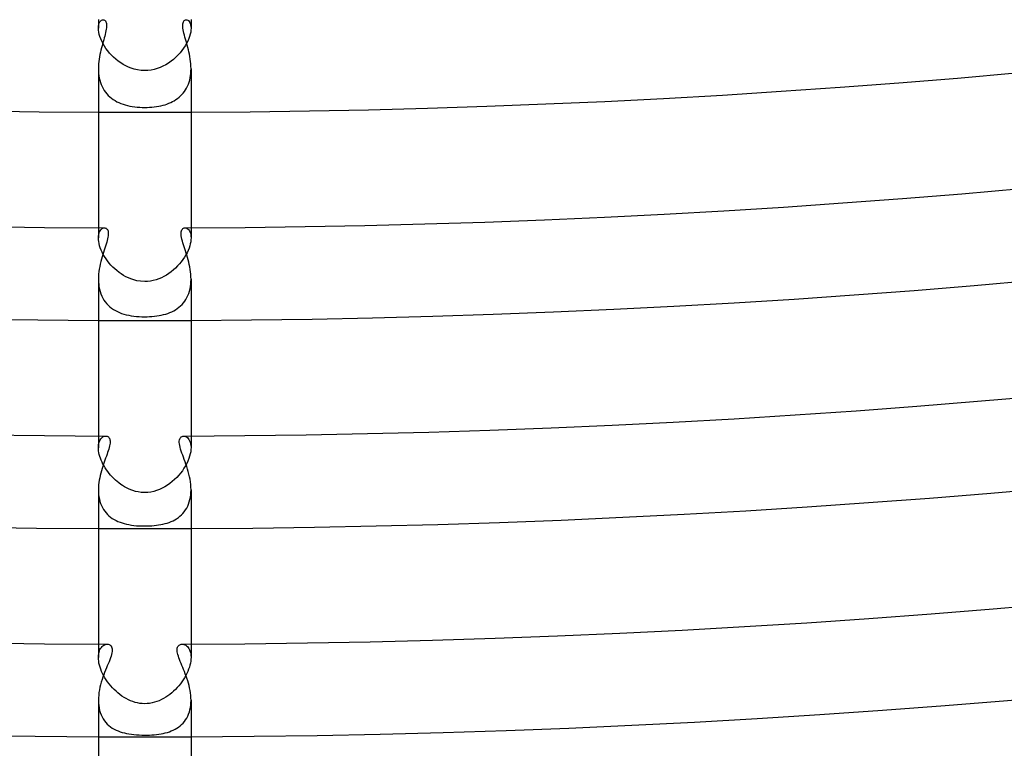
# Model space of a CAD drawing. Header units: millimetres. Extents: x -535 to 535, y -535 to 535.
# Tile 17 of 106: x -5 to 37, y -444 to -413. Entities that reach past the tile are written whole.
import ezdxf

# ---------------------------------------------------------------- set-up
doc = ezdxf.new("R2010")
doc.units = ezdxf.units.MM
doc.layers.add('HIDDEN', color=7, linetype='Continuous')
doc.layers.add('THICK', color=7, linetype='Continuous')

msp = doc.modelspace()

# ---------------------------------------------------------------- linework, layer by layer
at = {"layer": 'HIDDEN'}
for p, q in [((-2, -412.995), (-2, -413.369)), ((-1.933, -413.091), (-1.902, -413.05)), ((-1.902, -413.05), (-1.866, -413.02)), ((-1.866, -413.02), (-1.829, -413.002)), ((-1.829, -413.002), (-1.791, -412.996)), ((1.791, -412.996), (1.824, -413.001)), ((1.824, -413.001), (1.857, -413.014)), ((1.857, -413.014), (1.889, -413.037)), ((1.889, -413.037), (1.918, -413.069)), ((2, -412.995), (2, -413.369)), ((-2, -413.369), (-1.995, -413.283)), ((-1.996, -413.451), (-2, -413.369)), ((-1.985, -413.538), (-1.996, -413.451)), ((-1.995, -413.283), (-1.982, -413.208)), ((-1.982, -413.208), (-1.961, -413.144)), ((-1.961, -413.144), (-1.933, -413.091)), ((1.918, -413.069), (1.945, -413.111)), ((1.945, -413.111), (1.967, -413.161)), ((1.967, -413.161), (1.985, -413.221)), ((1.985, -413.221), (1.996, -413.29)), ((1.997, -413.447), (1.986, -413.531)), ((1.996, -413.29), (2, -413.369)), ((2, -413.369), (1.997, -413.447)), ((-1.965, -413.631), (-1.985, -413.538)), ((-1.936, -413.729), (-1.965, -413.631)), ((-1.9, -413.829), (-1.936, -413.729)), ((-1.855, -413.932), (-1.9, -413.829)), ((1.905, -413.816), (1.861, -413.918)), ((1.94, -413.717), (1.905, -413.816)), ((1.967, -413.622), (1.94, -413.717)), ((1.986, -413.531), (1.967, -413.622)), ((-1.802, -414.035), (-1.855, -413.932)), ((-1.742, -414.138), (-1.802, -414.035)), ((-1.674, -414.24), (-1.742, -414.138)), ((-1.6, -414.341), (-1.674, -414.24)), ((1.607, -414.331), (1.525, -414.432)), ((1.682, -414.229), (1.607, -414.331)), ((1.749, -414.126), (1.682, -414.229)), ((1.809, -414.021), (1.749, -414.126)), ((1.861, -413.918), (1.809, -414.021)), ((-1.519, -414.438), (-1.6, -414.341)), ((-1.433, -414.532), (-1.519, -414.438)), ((-1.342, -414.622), (-1.433, -414.532)), ((-1.245, -414.708), (-1.342, -414.622)), ((-1.144, -414.788), (-1.245, -414.708)), ((1.241, -414.711), (1.136, -414.794)), ((1.342, -414.622), (1.241, -414.711)), ((1.436, -414.529), (1.342, -414.622)), ((1.525, -414.432), (1.436, -414.529)), ((-2, -415.113), (-1.998, -415.215)), ((-1.038, -414.863), (-1.144, -414.788)), ((-0.929, -414.932), (-1.038, -414.863)), ((-0.816, -414.994), (-0.929, -414.932)), ((-0.7, -415.049), (-0.816, -414.994)), ((-0.579, -415.096), (-0.7, -415.049)), ((-0.449, -415.137), (-0.579, -415.096)), ((-0.309, -415.169), (-0.449, -415.137)), ((-0.159, -415.19), (-0.309, -415.169)), ((0.272, -415.176), (0.137, -415.192)), ((0.406, -415.148), (0.272, -415.176)), ((0.537, -415.11), (0.406, -415.148)), ((0.665, -415.063), (0.537, -415.11)), ((0.79, -415.007), (0.665, -415.063)), ((0.91, -414.943), (0.79, -415.007)), ((1.025, -414.872), (0.91, -414.943)), ((1.136, -414.794), (1.025, -414.872)), ((1.998, -415.216), (2, -415.115)), ((-1.998, -415.215), (-1.991, -415.318)), ((-1.991, -415.318), (-1.979, -415.419)), ((-1.979, -415.419), (-1.962, -415.519)), ((-1.962, -415.519), (-1.94, -415.616)), ((0, -415.198), (-0.159, -415.19)), ((0.137, -415.192), (0, -415.198)), ((1.917, -415.697), (1.943, -415.606)), ((1.943, -415.606), (1.964, -415.511)), ((1.964, -415.511), (1.98, -415.415)), ((1.98, -415.415), (1.991, -415.316)), ((1.991, -415.316), (1.998, -415.216)), ((-1.94, -415.616), (-1.913, -415.711)), ((-1.913, -415.711), (-1.88, -415.803)), ((-1.88, -415.803), (-1.841, -415.892)), ((-1.841, -415.892), (-1.797, -415.977)), ((-1.797, -415.977), (-1.749, -416.057)), ((1.719, -416.101), (1.767, -416.028)), ((1.767, -416.028), (1.811, -415.951)), ((1.811, -415.951), (1.851, -415.87)), ((1.851, -415.87), (1.887, -415.785)), ((1.887, -415.785), (1.917, -415.697)), ((-1.749, -416.057), (-1.696, -416.133)), ((-1.696, -416.133), (-1.637, -416.204)), ((-1.637, -416.204), (-1.574, -416.272)), ((-1.574, -416.272), (-1.507, -416.335)), ((-1.507, -416.335), (-1.436, -416.393)), ((-1.436, -416.393), (-1.361, -416.447)), ((-1.361, -416.447), (-1.282, -416.497)), ((1.278, -416.499), (1.351, -416.454)), ((1.351, -416.454), (1.421, -416.405)), ((1.421, -416.405), (1.487, -416.352)), ((1.487, -416.352), (1.551, -416.295)), ((1.551, -416.295), (1.61, -416.234)), ((1.61, -416.234), (1.667, -416.17)), ((1.667, -416.17), (1.719, -416.101)), ((-1.282, -416.497), (-1.199, -416.542)), ((-1.199, -416.542), (-1.114, -416.583)), ((-1.114, -416.583), (-1.025, -416.62)), ((-1.025, -416.62), (-0.933, -416.654)), ((-0.933, -416.654), (-0.838, -416.683)), ((-0.838, -416.683), (-0.74, -416.708)), ((-0.74, -416.708), (-0.639, -416.73)), ((-0.639, -416.73), (-0.536, -416.749)), ((-0.536, -416.749), (-0.431, -416.764)), ((-0.431, -416.764), (-0.325, -416.775)), ((-0.325, -416.775), (-0.217, -416.783)), ((-0.217, -416.783), (-0.109, -416.788)), ((-0.109, -416.788), (0, -416.79)), ((0, -416.79), (0.104, -416.788)), ((0.104, -416.788), (0.208, -416.784)), ((0.208, -416.784), (0.312, -416.776)), ((0.312, -416.776), (0.413, -416.766)), ((0.413, -416.766), (0.512, -416.753)), ((0.512, -416.753), (0.608, -416.736)), ((0.608, -416.736), (0.701, -416.717)), ((0.701, -416.717), (0.791, -416.695)), ((0.791, -416.695), (0.878, -416.671)), ((0.878, -416.671), (0.963, -416.643)), ((0.963, -416.643), (1.045, -416.612)), ((1.045, -416.612), (1.125, -416.578)), ((1.125, -416.578), (1.203, -416.54)), ((1.203, -416.54), (1.278, -416.499)), ((-2, -421.995), (-2, -422.433)), ((2, -421.995), (2, -422.433)), ((-2, -422.433), (-1.997, -422.358)), ((-1.997, -422.358), (-1.988, -422.29)), ((-1.988, -422.29), (-1.973, -422.229)), ((-1.973, -422.229), (-1.953, -422.175)), ((-1.953, -422.175), (-1.93, -422.127)), ((-1.93, -422.127), (-1.902, -422.087)), ((-1.902, -422.087), (-1.873, -422.055)), ((-1.873, -422.055), (-1.841, -422.029)), ((-1.841, -422.029), (-1.807, -422.011)), ((-1.807, -422.011), (-1.774, -422)), ((-1.774, -422), (-1.74, -421.996)), ((1.74, -421.996), (1.773, -422)), ((1.773, -422), (1.807, -422.011)), ((1.807, -422.011), (1.84, -422.029)), ((1.84, -422.029), (1.872, -422.054)), ((1.872, -422.054), (1.902, -422.086)), ((1.902, -422.086), (1.929, -422.126)), ((1.929, -422.126), (1.953, -422.173)), ((1.953, -422.173), (1.972, -422.228)), ((1.972, -422.228), (1.987, -422.289)), ((1.987, -422.289), (1.997, -422.358)), ((1.997, -422.358), (2, -422.433)), ((-1.997, -422.51), (-2, -422.433)), ((-1.987, -422.592), (-1.997, -422.51)), ((-1.971, -422.678), (-1.987, -422.592)), ((-1.948, -422.768), (-1.971, -422.678)), ((-1.918, -422.86), (-1.948, -422.768)), ((1.945, -422.777), (1.914, -422.873)), ((1.97, -422.684), (1.945, -422.777)), ((1.987, -422.596), (1.97, -422.684)), ((1.997, -422.512), (1.987, -422.596)), ((2, -422.433), (1.997, -422.512)), ((-1.882, -422.954), (-1.918, -422.86)), ((-1.839, -423.049), (-1.882, -422.954)), ((-1.789, -423.145), (-1.839, -423.049)), ((-1.734, -423.24), (-1.789, -423.145)), ((-1.672, -423.334), (-1.734, -423.24)), ((1.716, -423.268), (1.651, -423.365)), ((1.776, -423.169), (1.716, -423.268)), ((1.829, -423.069), (1.776, -423.169)), ((1.875, -422.97), (1.829, -423.069)), ((1.914, -422.873), (1.875, -422.97)), ((-1.605, -423.427), (-1.672, -423.334)), ((-1.534, -423.517), (-1.605, -423.427)), ((-1.457, -423.605), (-1.534, -423.517)), ((-1.376, -423.689), (-1.457, -423.605)), ((-1.291, -423.77), (-1.376, -423.689)), ((1.42, -423.645), (1.333, -423.732)), ((1.502, -423.554), (1.42, -423.645)), ((1.579, -423.461), (1.502, -423.554)), ((1.651, -423.365), (1.579, -423.461)), ((-1.202, -423.847), (-1.291, -423.77)), ((-1.109, -423.92), (-1.202, -423.847)), ((-1.013, -423.988), (-1.109, -423.92)), ((-0.913, -424.051), (-1.013, -423.988)), ((-0.811, -424.109), (-0.913, -424.051)), ((-0.705, -424.16), (-0.811, -424.109)), ((0.833, -424.097), (0.722, -424.152)), ((0.94, -424.035), (0.833, -424.097)), ((1.044, -423.967), (0.94, -424.035)), ((1.145, -423.893), (1.044, -423.967)), ((1.241, -423.815), (1.145, -423.893)), ((1.333, -423.732), (1.241, -423.815)), ((-2, -424.219), (-1.997, -424.329)), ((-1.997, -424.329), (-1.989, -424.439)), ((-1.989, -424.439), (-1.975, -424.547)), ((-1.975, -424.547), (-1.954, -424.652)), ((-0.596, -424.205), (-0.705, -424.16)), ((-0.475, -424.246), (-0.596, -424.205)), ((-0.334, -424.282), (-0.475, -424.246)), ((-0.175, -424.307), (-0.334, -424.282)), ((0, -424.317), (-0.175, -424.307)), ((0.124, -424.312), (0, -424.317)), ((0.248, -424.298), (0.124, -424.312)), ((0.369, -424.274), (0.248, -424.298)), ((0.49, -424.242), (0.369, -424.274)), ((0.607, -424.201), (0.49, -424.242)), ((0.722, -424.152), (0.607, -424.201)), ((1.957, -424.637), (1.976, -424.536)), ((1.976, -424.536), (1.99, -424.432)), ((1.99, -424.432), (1.997, -424.326)), ((1.997, -424.326), (2, -424.22)), ((-1.954, -424.652), (-1.928, -424.754)), ((-1.928, -424.754), (-1.895, -424.852)), ((-1.895, -424.852), (-1.856, -424.946)), ((-1.856, -424.946), (-1.811, -425.036)), ((1.826, -425.008), (1.867, -424.921)), ((1.867, -424.921), (1.903, -424.83)), ((1.903, -424.83), (1.933, -424.735)), ((1.933, -424.735), (1.957, -424.637)), ((-1.811, -425.036), (-1.76, -425.121)), ((-1.76, -425.121), (-1.704, -425.2)), ((-1.704, -425.2), (-1.643, -425.275)), ((-1.643, -425.275), (-1.577, -425.344)), ((-1.577, -425.344), (-1.506, -425.408)), ((1.48, -425.43), (1.548, -425.371)), ((1.548, -425.371), (1.613, -425.308)), ((1.613, -425.308), (1.673, -425.24)), ((1.673, -425.24), (1.729, -425.167)), ((1.729, -425.167), (1.78, -425.09)), ((1.78, -425.09), (1.826, -425.008)), ((-1.506, -425.408), (-1.431, -425.468)), ((-1.431, -425.468), (-1.351, -425.522)), ((-1.351, -425.522), (-1.268, -425.571)), ((-1.268, -425.571), (-1.181, -425.616)), ((-1.181, -425.616), (-1.09, -425.656)), ((-1.09, -425.656), (-0.996, -425.692)), ((-0.996, -425.692), (-0.898, -425.723)), ((-0.898, -425.723), (-0.797, -425.751)), ((-0.797, -425.751), (-0.691, -425.775)), ((-0.691, -425.775), (-0.582, -425.795)), ((-0.582, -425.795), (-0.47, -425.811)), ((-0.47, -425.811), (-0.355, -425.824)), ((-0.355, -425.824), (-0.237, -425.833)), ((0.313, -425.828), (0.417, -425.818)), ((0.417, -425.818), (0.519, -425.805)), ((0.519, -425.805), (0.619, -425.789)), ((0.619, -425.789), (0.717, -425.769)), ((0.717, -425.769), (0.813, -425.747)), ((0.813, -425.747), (0.906, -425.721)), ((0.906, -425.721), (0.997, -425.692)), ((0.997, -425.692), (1.085, -425.658)), ((1.085, -425.658), (1.17, -425.621)), ((1.17, -425.621), (1.252, -425.58)), ((1.252, -425.58), (1.332, -425.534)), ((1.332, -425.534), (1.407, -425.484)), ((1.407, -425.484), (1.48, -425.43)), ((-0.237, -425.833), (-0.118, -425.838)), ((-0.118, -425.838), (0, -425.84)), ((0, -425.84), (0.104, -425.839)), ((0.104, -425.839), (0.209, -425.835)), ((0.209, -425.835), (0.313, -425.828)), ((-2, -430.996), (-2, -431.5)), ((-1.991, -431.369), (-1.979, -431.31)), ((-1.979, -431.31), (-1.964, -431.255)), ((-1.964, -431.255), (-1.945, -431.206)), ((-1.945, -431.206), (-1.923, -431.162)), ((-1.923, -431.162), (-1.898, -431.124)), ((-1.898, -431.124), (-1.87, -431.09)), ((-1.87, -431.09), (-1.841, -431.061)), ((-1.841, -431.061), (-1.81, -431.038)), ((-1.81, -431.038), (-1.779, -431.02)), ((-1.779, -431.02), (-1.746, -431.007)), ((-1.746, -431.007), (-1.714, -430.999)), ((-1.714, -430.999), (-1.682, -430.997)), ((1.682, -430.997), (1.722, -431.001)), ((1.722, -431.001), (1.763, -431.013)), ((1.763, -431.013), (1.803, -431.033)), ((1.803, -431.033), (1.842, -431.062)), ((1.842, -431.062), (1.879, -431.099)), ((1.879, -431.099), (1.912, -431.145)), ((1.912, -431.145), (1.941, -431.199)), ((1.941, -431.199), (1.966, -431.261)), ((1.966, -431.261), (1.984, -431.333)), ((1.984, -431.333), (1.996, -431.412)), ((2, -430.995), (2, -431.5)), ((-2, -431.499), (-1.998, -431.432)), ((-1.998, -431.569), (-2, -431.499)), ((-1.998, -431.432), (-1.991, -431.369)), ((-1.99, -431.643), (-1.998, -431.569)), ((-1.978, -431.719), (-1.99, -431.643)), ((-1.961, -431.797), (-1.978, -431.719)), ((1.967, -431.771), (1.941, -431.87)), ((1.986, -431.675), (1.967, -431.771)), ((1.997, -431.584), (1.986, -431.675)), ((1.996, -431.412), (2, -431.499)), ((2, -431.499), (1.997, -431.584)), ((-1.939, -431.878), (-1.961, -431.797)), ((-1.912, -431.96), (-1.939, -431.878)), ((-1.88, -432.042), (-1.912, -431.96)), ((-1.843, -432.125), (-1.88, -432.042)), ((-1.803, -432.208), (-1.843, -432.125)), ((1.816, -432.181), (1.76, -432.286)), ((1.866, -432.076), (1.816, -432.181)), ((1.907, -431.972), (1.866, -432.076)), ((1.941, -431.87), (1.907, -431.972)), ((-1.757, -432.291), (-1.803, -432.208)), ((-1.708, -432.373), (-1.757, -432.291)), ((-1.655, -432.454), (-1.708, -432.373)), ((-1.598, -432.533), (-1.655, -432.454)), ((-1.537, -432.611), (-1.598, -432.533)), ((-1.474, -432.686), (-1.537, -432.611)), ((1.55, -432.595), (1.468, -432.693)), ((1.626, -432.494), (1.55, -432.595)), ((1.696, -432.391), (1.626, -432.494)), ((1.76, -432.286), (1.696, -432.391)), ((-1.407, -432.76), (-1.474, -432.686)), ((-1.338, -432.831), (-1.407, -432.76)), ((-1.266, -432.899), (-1.338, -432.831)), ((-1.191, -432.964), (-1.266, -432.899)), ((-1.114, -433.026), (-1.191, -432.964)), ((-1.035, -433.085), (-1.114, -433.026)), ((1.089, -433.046), (0.982, -433.121)), ((1.191, -432.964), (1.089, -433.046)), ((1.288, -432.878), (1.191, -432.964)), ((1.381, -432.787), (1.288, -432.878)), ((1.468, -432.693), (1.381, -432.787)), ((-2, -433.321), (-1.998, -433.425)), ((-1.998, -433.425), (-1.99, -433.528)), ((-0.953, -433.14), (-1.035, -433.085)), ((-0.869, -433.192), (-0.953, -433.14)), ((-0.783, -433.239), (-0.869, -433.192)), ((-0.695, -433.282), (-0.783, -433.239)), ((-0.605, -433.321), (-0.695, -433.282)), ((-0.511, -433.355), (-0.605, -433.321)), ((-0.402, -433.388), (-0.511, -433.355)), ((-0.28, -433.415), (-0.402, -433.388)), ((-0.146, -433.434), (-0.28, -433.415)), ((0, -433.441), (-0.146, -433.434)), ((0.131, -433.435), (0, -433.441)), ((0.261, -433.418), (0.131, -433.435)), ((0.39, -433.391), (0.261, -433.418)), ((0.516, -433.354), (0.39, -433.391)), ((0.638, -433.307), (0.516, -433.354)), ((0.757, -433.252), (0.638, -433.307)), ((0.872, -433.19), (0.757, -433.252)), ((0.982, -433.121), (0.872, -433.19)), ((1.989, -433.54), (1.997, -433.432)), ((1.997, -433.432), (2, -433.323)), ((-1.99, -433.528), (-1.977, -433.629)), ((-1.977, -433.629), (-1.958, -433.729)), ((-1.958, -433.729), (-1.933, -433.825)), ((-1.933, -433.825), (-1.903, -433.917)), ((1.894, -433.94), (1.927, -433.846)), ((1.927, -433.846), (1.953, -433.747)), ((1.953, -433.747), (1.974, -433.646)), ((1.974, -433.646), (1.989, -433.54)), ((-1.903, -433.917), (-1.867, -434.006)), ((-1.867, -434.006), (-1.825, -434.091)), ((-1.825, -434.091), (-1.778, -434.172)), ((-1.778, -434.172), (-1.726, -434.248)), ((-1.726, -434.248), (-1.67, -434.319)), ((-1.67, -434.319), (-1.609, -434.385)), ((1.652, -434.339), (1.711, -434.269)), ((1.711, -434.269), (1.764, -434.194)), ((1.764, -434.194), (1.813, -434.114)), ((1.813, -434.114), (1.856, -434.029)), ((1.856, -434.029), (1.894, -433.94)), ((-1.609, -434.385), (-1.543, -434.447)), ((-1.543, -434.447), (-1.473, -434.505)), ((-1.473, -434.505), (-1.399, -434.557)), ((-1.399, -434.557), (-1.321, -434.605)), ((-1.321, -434.605), (-1.24, -434.649)), ((-1.24, -434.649), (-1.155, -434.689)), ((-1.155, -434.689), (-1.066, -434.724)), ((-1.066, -434.724), (-0.975, -434.756)), ((-0.975, -434.756), (-0.881, -434.783)), ((0.881, -434.783), (0.97, -434.757)), ((0.97, -434.757), (1.057, -434.728)), ((1.057, -434.728), (1.141, -434.695)), ((1.141, -434.695), (1.223, -434.657)), ((1.223, -434.657), (1.303, -434.616)), ((1.303, -434.616), (1.379, -434.57)), ((1.379, -434.57), (1.453, -434.519)), ((1.453, -434.519), (1.523, -434.464)), ((1.523, -434.464), (1.59, -434.404)), ((1.59, -434.404), (1.652, -434.339)), ((-0.881, -434.783), (-0.782, -434.808)), ((-0.782, -434.808), (-0.68, -434.828)), ((-0.68, -434.828), (-0.573, -434.846)), ((-0.573, -434.846), (-0.464, -434.86)), ((-0.464, -434.86), (-0.35, -434.872)), ((-0.35, -434.872), (-0.234, -434.879)), ((-0.234, -434.879), (-0.117, -434.884)), ((-0.117, -434.884), (0, -434.886)), ((0, -434.886), (0.101, -434.885)), ((0.101, -434.885), (0.202, -434.881)), ((0.202, -434.881), (0.303, -434.875)), ((0.303, -434.875), (0.404, -434.867)), ((0.404, -434.867), (0.504, -434.856)), ((0.504, -434.856), (0.601, -434.842)), ((0.601, -434.842), (0.697, -434.825)), ((0.697, -434.825), (0.79, -434.806)), ((0.79, -434.806), (0.881, -434.783)), ((-2, -439.995), (-2, -440.569)), ((-1.974, -440.349), (-1.955, -440.287)), ((-1.955, -440.287), (-1.932, -440.232)), ((-1.932, -440.232), (-1.905, -440.182)), ((-1.905, -440.182), (-1.874, -440.138)), ((-1.874, -440.138), (-1.841, -440.1)), ((-1.841, -440.1), (-1.805, -440.068)), ((-1.805, -440.068), (-1.768, -440.042)), ((-1.768, -440.042), (-1.73, -440.022)), ((-1.73, -440.022), (-1.692, -440.008)), ((-1.692, -440.008), (-1.653, -440)), ((-1.653, -440), (-1.616, -439.997)), ((1.616, -439.997), (1.654, -440)), ((1.654, -440), (1.693, -440.008)), ((1.693, -440.008), (1.732, -440.023)), ((1.732, -440.023), (1.77, -440.043)), ((1.77, -440.043), (1.808, -440.07)), ((1.808, -440.07), (1.843, -440.102)), ((1.843, -440.102), (1.876, -440.14)), ((1.876, -440.14), (1.906, -440.184)), ((1.906, -440.184), (1.933, -440.234)), ((1.933, -440.234), (1.956, -440.29)), ((2, -439.995), (2, -440.569)), ((-2, -440.569), (-1.997, -440.49)), ((-1.997, -440.647), (-2, -440.569)), ((-1.997, -440.49), (-1.988, -440.417)), ((-1.989, -440.728), (-1.997, -440.647)), ((-1.988, -440.417), (-1.974, -440.349)), ((1.956, -440.29), (1.975, -440.351)), ((1.975, -440.351), (1.988, -440.419)), ((1.988, -440.419), (1.997, -440.491)), ((1.997, -440.647), (1.989, -440.728)), ((1.997, -440.491), (2, -440.569)), ((2, -440.569), (1.997, -440.647)), ((-1.975, -440.813), (-1.989, -440.728)), ((-1.955, -440.901), (-1.975, -440.813)), ((-1.929, -440.99), (-1.955, -440.901)), ((-1.898, -441.082), (-1.929, -440.99)), ((-1.861, -441.173), (-1.898, -441.082)), ((1.899, -441.08), (1.862, -441.172)), ((1.93, -440.99), (1.899, -441.08)), ((1.955, -440.901), (1.93, -440.99)), ((1.975, -440.813), (1.955, -440.901)), ((1.989, -440.728), (1.975, -440.813)), ((-1.819, -441.265), (-1.861, -441.173)), ((-1.772, -441.357), (-1.819, -441.265)), ((-1.72, -441.447), (-1.772, -441.357)), ((-1.663, -441.538), (-1.72, -441.447)), ((-1.602, -441.626), (-1.663, -441.538)), ((1.666, -441.534), (1.606, -441.621)), ((1.722, -441.445), (1.666, -441.534)), ((1.773, -441.354), (1.722, -441.445)), ((1.82, -441.263), (1.773, -441.354)), ((1.862, -441.172), (1.82, -441.263)), ((-1.537, -441.713), (-1.602, -441.626)), ((-1.468, -441.797), (-1.537, -441.713)), ((-1.395, -441.878), (-1.468, -441.797)), ((-1.319, -441.957), (-1.395, -441.878)), ((-1.24, -442.032), (-1.319, -441.957)), ((1.326, -441.95), (1.248, -442.025)), ((1.401, -441.871), (1.326, -441.95)), ((1.473, -441.79), (1.401, -441.871)), ((1.541, -441.707), (1.473, -441.79)), ((1.606, -441.621), (1.541, -441.707)), ((-1.157, -442.104), (-1.24, -442.032)), ((-1.072, -442.172), (-1.157, -442.104)), ((-0.984, -442.236), (-1.072, -442.172)), ((-0.894, -442.295), (-0.984, -442.236)), ((-0.802, -442.349), (-0.894, -442.295)), ((-0.707, -442.399), (-0.802, -442.349)), ((-0.611, -442.442), (-0.707, -442.399)), ((0.719, -442.393), (0.622, -442.438)), ((0.814, -442.343), (0.719, -442.393)), ((0.906, -442.287), (0.814, -442.343)), ((0.996, -442.228), (0.906, -442.287)), ((1.082, -442.164), (0.996, -442.228)), ((1.167, -442.096), (1.082, -442.164)), ((1.248, -442.025), (1.167, -442.096)), ((-2, -442.422), (-1.997, -442.535)), ((-1.997, -442.535), (-1.987, -442.645)), ((-1.987, -442.645), (-1.971, -442.752)), ((-1.971, -442.752), (-1.948, -442.856)), ((-0.513, -442.48), (-0.611, -442.442)), ((-0.413, -442.511), (-0.513, -442.48)), ((-0.312, -442.536), (-0.413, -442.511)), ((-0.209, -442.555), (-0.312, -442.536)), ((-0.105, -442.566), (-0.209, -442.555)), ((0, -442.57), (-0.105, -442.566)), ((0.107, -442.566), (0, -442.57)), ((0.213, -442.554), (0.107, -442.566)), ((0.317, -442.535), (0.213, -442.554)), ((0.42, -442.509), (0.317, -442.535)), ((0.522, -442.477), (0.42, -442.509)), ((0.622, -442.438), (0.522, -442.477)), ((1.928, -442.927), (1.954, -442.832)), ((1.954, -442.832), (1.975, -442.733)), ((1.975, -442.733), (1.989, -442.631)), ((1.989, -442.631), (1.997, -442.527)), ((1.997, -442.527), (2, -442.422)), ((-1.948, -442.856), (-1.919, -442.956)), ((-1.919, -442.956), (-1.883, -443.051)), ((-1.883, -443.051), (-1.841, -443.141)), ((-1.841, -443.141), (-1.793, -443.226)), ((-1.793, -443.226), (-1.74, -443.306)), ((1.715, -443.338), (1.768, -443.265)), ((1.768, -443.265), (1.816, -443.188)), ((1.816, -443.188), (1.859, -443.105)), ((1.859, -443.105), (1.897, -443.018)), ((1.897, -443.018), (1.928, -442.927)), ((-1.74, -443.306), (-1.681, -443.379)), ((-1.681, -443.379), (-1.617, -443.448)), ((-1.617, -443.448), (-1.549, -443.511)), ((-1.549, -443.511), (-1.476, -443.568)), ((-1.476, -443.568), (-1.399, -443.621)), ((-1.399, -443.621), (-1.319, -443.668)), ((-1.319, -443.668), (-1.236, -443.711)), ((1.231, -443.713), (1.31, -443.673)), ((1.31, -443.673), (1.386, -443.629)), ((1.386, -443.629), (1.46, -443.58)), ((1.46, -443.58), (1.529, -443.527)), ((1.529, -443.527), (1.596, -443.469)), ((1.596, -443.469), (1.658, -443.406)), ((1.658, -443.406), (1.715, -443.338)), ((-1.236, -443.711), (-1.149, -443.748)), ((-1.149, -443.748), (-1.06, -443.781)), ((-1.06, -443.781), (-0.969, -443.81)), ((-0.969, -443.81), (-0.876, -443.835)), ((-0.876, -443.835), (-0.78, -443.857)), ((-0.78, -443.857), (-0.679, -443.875)), ((-0.679, -443.875), (-0.575, -443.891)), ((-0.575, -443.891), (-0.466, -443.904)), ((-0.466, -443.904), (-0.353, -443.913)), ((-0.353, -443.913), (-0.236, -443.92)), ((-0.236, -443.92), (-0.118, -443.925)), ((-0.118, -443.925), (0, -443.926)), ((0, -443.926), (0.104, -443.925)), ((0.104, -443.925), (0.207, -443.922)), ((0.207, -443.922), (0.31, -443.916)), ((0.31, -443.916), (0.412, -443.909)), ((0.412, -443.909), (0.513, -443.899)), ((0.513, -443.899), (0.611, -443.886)), ((0.611, -443.886), (0.707, -443.871)), ((0.707, -443.871), (0.8, -443.853)), ((0.8, -443.853), (0.891, -443.832)), ((0.891, -443.832), (0.979, -443.807)), ((0.979, -443.807), (1.065, -443.78)), ((1.065, -443.78), (1.149, -443.748)), ((1.149, -443.748), (1.231, -443.713))]:
    msp.add_line(p, q, dxfattribs=at)
for radius, start, end in [(417, 269.72517, 270.27481), (426, 269.73102, 270.26902), (435, 269.73657, 270.26341), (444, 269.7419, 270.25808)]:
    msp.add_arc((0, 0), radius, start, end, dxfattribs=at)
at = {"layer": 'THICK'}
for p, q in [((-1.791, -412.996), (-1.764, -413)), ((-1.764, -413), (-1.737, -413.01)), ((-1.737, -413.01), (-1.713, -413.028)), ((-1.713, -413.028), (-1.692, -413.052)), ((-1.692, -413.052), (-1.674, -413.084)), ((1.671, -413.09), (1.689, -413.056)), ((1.689, -413.056), (1.711, -413.03)), ((1.711, -413.03), (1.735, -413.011)), ((1.735, -413.011), (1.763, -413)), ((1.763, -413), (1.791, -412.996)), ((-1.674, -413.483), (-1.69, -413.556)), ((-1.674, -413.084), (-1.66, -413.122)), ((-1.66, -413.413), (-1.674, -413.483)), ((-1.66, -413.122), (-1.65, -413.168)), ((-1.651, -413.345), (-1.66, -413.413)), ((-1.645, -413.28), (-1.651, -413.345)), ((-1.65, -413.168), (-1.645, -413.22)), ((-1.645, -413.22), (-1.645, -413.28)), ((1.645, -413.232), (1.649, -413.178)), ((1.646, -413.293), (1.645, -413.232)), ((1.653, -413.361), (1.646, -413.293)), ((1.649, -413.178), (1.657, -413.13)), ((1.664, -413.432), (1.653, -413.361)), ((1.657, -413.13), (1.671, -413.09)), ((1.679, -413.508), (1.664, -413.432)), ((-1.772, -413.864), (-1.796, -413.948)), ((-1.75, -413.784), (-1.772, -413.864)), ((-1.728, -413.706), (-1.75, -413.784)), ((-1.708, -413.631), (-1.728, -413.706)), ((-1.69, -413.556), (-1.708, -413.631)), ((1.697, -413.586), (1.679, -413.508)), ((1.718, -413.667), (1.697, -413.586)), ((1.74, -413.75), (1.718, -413.667)), ((1.764, -413.834), (1.74, -413.75)), ((1.788, -413.921), (1.764, -413.834)), ((-1.892, -414.308), (-1.914, -414.403)), ((-1.869, -414.214), (-1.892, -414.308)), ((-1.845, -414.123), (-1.869, -414.214)), ((-1.82, -414.034), (-1.845, -414.123)), ((-1.796, -413.948), (-1.82, -414.034)), ((1.814, -414.01), (1.788, -413.921)), ((1.839, -414.103), (1.814, -414.01)), ((1.864, -414.197), (1.839, -414.103)), ((1.888, -414.294), (1.864, -414.197)), ((1.911, -414.392), (1.888, -414.294)), ((-1.968, -414.7), (-1.982, -414.802)), ((-1.952, -414.6), (-1.968, -414.7)), ((-1.934, -414.501), (-1.952, -414.6)), ((-1.914, -414.403), (-1.934, -414.501)), ((1.932, -414.492), (1.911, -414.392)), ((1.952, -414.594), (1.932, -414.492)), ((1.968, -414.697), (1.952, -414.594)), ((1.981, -414.801), (1.968, -414.697)), ((-1.998, -415.009), (-2, -415.113)), ((-2, -415.115), (-2, -421.995)), ((-1.991, -414.905), (-1.998, -415.009)), ((-1.982, -414.802), (-1.991, -414.905)), ((1.991, -414.905), (1.981, -414.801)), ((1.998, -415.01), (1.991, -414.905)), ((2, -415.115), (1.998, -415.01)), ((2, -415.115), (2, -421.995)), ((-1.74, -421.996), (-1.716, -421.998)), ((-1.716, -421.998), (-1.693, -422.004)), ((-1.693, -422.004), (-1.672, -422.014)), ((-1.672, -422.014), (-1.651, -422.028)), ((-1.651, -422.028), (-1.631, -422.048)), ((-1.631, -422.048), (-1.613, -422.072)), ((-1.613, -422.072), (-1.598, -422.102)), ((-1.59, -422.404), (-1.604, -422.472)), ((-1.598, -422.102), (-1.586, -422.137)), ((-1.58, -422.34), (-1.59, -422.404)), ((-1.586, -422.137), (-1.578, -422.18)), ((-1.575, -422.282), (-1.58, -422.34)), ((-1.578, -422.18), (-1.574, -422.228)), ((-1.574, -422.228), (-1.575, -422.282)), ((1.574, -422.22), (1.58, -422.167)), ((1.574, -422.279), (1.574, -422.22)), ((1.58, -422.345), (1.574, -422.279)), ((1.58, -422.167), (1.591, -422.121)), ((1.592, -422.416), (1.58, -422.345)), ((1.591, -422.121), (1.607, -422.082)), ((1.608, -422.491), (1.592, -422.416)), ((1.607, -422.082), (1.628, -422.051)), ((1.628, -422.051), (1.653, -422.027)), ((1.653, -422.027), (1.68, -422.01)), ((1.68, -422.01), (1.709, -422)), ((1.709, -422), (1.74, -421.996)), ((-1.693, -422.786), (-1.721, -422.872)), ((-1.667, -422.702), (-1.693, -422.786)), ((-1.643, -422.622), (-1.667, -422.702)), ((-1.622, -422.545), (-1.643, -422.622)), ((-1.604, -422.472), (-1.622, -422.545)), ((1.628, -422.569), (1.608, -422.491)), ((1.651, -422.65), (1.628, -422.569)), ((1.676, -422.733), (1.651, -422.65)), ((1.703, -422.817), (1.676, -422.733)), ((1.731, -422.904), (1.703, -422.817)), ((-1.839, -423.251), (-1.868, -423.352)), ((-1.81, -423.152), (-1.839, -423.251)), ((-1.78, -423.056), (-1.81, -423.152)), ((-1.75, -422.963), (-1.78, -423.056)), ((-1.721, -422.872), (-1.75, -422.963)), ((1.76, -422.993), (1.731, -422.904)), ((1.789, -423.086), (1.76, -422.993)), ((1.819, -423.181), (1.789, -423.086)), ((1.847, -423.278), (1.819, -423.181)), ((-1.942, -423.668), (-1.962, -423.776)), ((-1.92, -423.56), (-1.942, -423.668)), ((-1.895, -423.455), (-1.92, -423.56)), ((-1.868, -423.352), (-1.895, -423.455)), ((1.875, -423.377), (1.847, -423.278)), ((1.901, -423.478), (1.875, -423.377)), ((1.925, -423.581), (1.901, -423.478)), ((1.946, -423.686), (1.925, -423.581)), ((1.964, -423.791), (1.946, -423.686)), ((-1.997, -424.107), (-2, -424.219)), ((-1.99, -423.996), (-1.997, -424.107)), ((-1.978, -423.886), (-1.99, -423.996)), ((-1.962, -423.776), (-1.978, -423.886)), ((1.979, -423.897), (1.964, -423.791)), ((1.99, -424.005), (1.979, -423.897)), ((1.998, -424.112), (1.99, -424.005)), ((2, -424.22), (1.998, -424.112)), ((-2, -424.22), (-2, -430.996)), ((2, -424.22), (2, -430.995)), ((-1.682, -430.997), (-1.651, -430.999)), ((-1.651, -430.999), (-1.622, -431.007)), ((-1.622, -431.007), (-1.595, -431.02)), ((-1.595, -431.02), (-1.57, -431.037)), ((-1.57, -431.037), (-1.548, -431.06)), ((-1.548, -431.06), (-1.529, -431.087)), ((-1.529, -431.087), (-1.513, -431.12)), ((-1.513, -431.12), (-1.502, -431.158)), ((-1.496, -431.303), (-1.503, -431.36)), ((-1.502, -431.158), (-1.495, -431.201)), ((-1.493, -431.25), (-1.496, -431.303)), ((-1.495, -431.201), (-1.493, -431.25)), ((1.494, -431.219), (1.5, -431.167)), ((1.494, -431.276), (1.494, -431.219)), ((1.5, -431.34), (1.494, -431.276)), ((1.5, -431.167), (1.513, -431.122)), ((1.512, -431.409), (1.5, -431.34)), ((1.513, -431.122), (1.531, -431.084)), ((1.531, -431.084), (1.554, -431.053)), ((1.554, -431.053), (1.581, -431.028)), ((1.581, -431.028), (1.612, -431.011)), ((1.612, -431.011), (1.646, -431)), ((1.646, -431), (1.682, -430.997)), ((-1.601, -431.708), (-1.629, -431.786)), ((-1.575, -431.632), (-1.601, -431.708)), ((-1.552, -431.559), (-1.575, -431.632)), ((-1.532, -431.489), (-1.552, -431.559)), ((-1.515, -431.423), (-1.532, -431.489)), ((-1.503, -431.36), (-1.515, -431.423)), ((1.53, -431.483), (1.512, -431.409)), ((1.553, -431.562), (1.53, -431.483)), ((1.579, -431.645), (1.553, -431.562)), ((1.609, -431.731), (1.579, -431.645)), ((1.642, -431.821), (1.609, -431.731)), ((-1.751, -432.124), (-1.783, -432.214)), ((-1.72, -432.036), (-1.751, -432.124)), ((-1.689, -431.951), (-1.72, -432.036)), ((-1.658, -431.867), (-1.689, -431.951)), ((-1.629, -431.786), (-1.658, -431.867)), ((1.676, -431.915), (1.642, -431.821)), ((1.711, -432.011), (1.676, -431.915)), ((1.746, -432.11), (1.711, -432.011)), ((1.782, -432.212), (1.746, -432.11)), ((-1.899, -432.598), (-1.923, -432.698)), ((-1.872, -432.499), (-1.899, -432.598)), ((-1.844, -432.402), (-1.872, -432.499)), ((-1.814, -432.307), (-1.844, -432.402)), ((-1.783, -432.214), (-1.814, -432.307)), ((1.817, -432.316), (1.782, -432.212)), ((1.85, -432.423), (1.817, -432.316)), ((1.881, -432.532), (1.85, -432.423)), ((1.91, -432.642), (1.881, -432.532)), ((-1.979, -433.007), (-1.99, -433.111)), ((-1.964, -432.903), (-1.979, -433.007)), ((-1.945, -432.8), (-1.964, -432.903)), ((-1.923, -432.698), (-1.945, -432.8)), ((1.936, -432.754), (1.91, -432.642)), ((1.958, -432.867), (1.936, -432.754)), ((1.975, -432.981), (1.958, -432.867)), ((1.989, -433.095), (1.975, -432.981)), ((-1.997, -433.216), (-2, -433.321)), ((-2, -433.323), (-2, -439.995)), ((-1.99, -433.111), (-1.997, -433.216)), ((1.997, -433.209), (1.989, -433.095)), ((2, -433.323), (1.997, -433.209)), ((2, -433.323), (2, -439.995)), ((-1.616, -439.997), (-1.578, -440)), ((-1.578, -440), (-1.542, -440.009)), ((-1.542, -440.009), (-1.508, -440.025)), ((-1.508, -440.025), (-1.478, -440.046)), ((-1.478, -440.046), (-1.452, -440.074)), ((-1.452, -440.074), (-1.43, -440.108)), ((-1.43, -440.108), (-1.414, -440.148)), ((-1.414, -440.148), (-1.404, -440.195)), ((-1.404, -440.195), (-1.401, -440.247)), ((-1.401, -440.247), (-1.404, -440.306)), ((1.401, -440.266), (1.402, -440.215)), ((1.406, -440.322), (1.401, -440.266)), ((1.402, -440.215), (1.409, -440.169)), ((1.409, -440.169), (1.421, -440.129)), ((1.421, -440.129), (1.438, -440.093)), ((1.438, -440.093), (1.46, -440.064)), ((1.46, -440.064), (1.486, -440.04)), ((1.486, -440.04), (1.515, -440.021)), ((1.515, -440.021), (1.546, -440.008)), ((1.546, -440.008), (1.58, -440)), ((1.58, -440), (1.616, -439.997)), ((-1.508, -440.668), (-1.541, -440.752)), ((-1.478, -440.587), (-1.508, -440.668)), ((-1.452, -440.51), (-1.478, -440.587)), ((-1.43, -440.438), (-1.452, -440.51)), ((-1.414, -440.369), (-1.43, -440.438)), ((-1.404, -440.306), (-1.414, -440.369)), ((1.417, -440.383), (1.406, -440.322)), ((1.433, -440.448), (1.417, -440.383)), ((1.454, -440.517), (1.433, -440.448)), ((1.479, -440.589), (1.454, -440.517)), ((1.507, -440.665), (1.479, -440.589)), ((1.538, -440.744), (1.507, -440.665)), ((-1.693, -441.119), (-1.732, -441.218)), ((-1.654, -441.023), (-1.693, -441.119)), ((-1.615, -440.93), (-1.654, -441.023)), ((-1.577, -440.839), (-1.615, -440.93)), ((-1.541, -440.752), (-1.577, -440.839)), ((1.572, -440.827), (1.538, -440.744)), ((1.607, -440.912), (1.572, -440.827)), ((1.644, -440.999), (1.607, -440.912)), ((1.681, -441.089), (1.644, -440.999)), ((1.717, -441.181), (1.681, -441.089)), ((-1.843, -441.529), (-1.876, -441.637)), ((-1.807, -441.423), (-1.843, -441.529)), ((-1.77, -441.319), (-1.807, -441.423)), ((-1.732, -441.218), (-1.77, -441.319)), ((1.754, -441.276), (1.717, -441.181)), ((1.79, -441.373), (1.754, -441.276)), ((1.824, -441.472), (1.79, -441.373)), ((1.857, -441.573), (1.824, -441.472)), ((-1.956, -441.97), (-1.975, -442.083)), ((-1.933, -441.858), (-1.956, -441.97)), ((-1.906, -441.747), (-1.933, -441.858)), ((-1.876, -441.637), (-1.906, -441.747)), ((1.887, -441.676), (1.857, -441.573)), ((1.915, -441.781), (1.887, -441.676)), ((1.939, -441.886), (1.915, -441.781)), ((1.96, -441.993), (1.939, -441.886)), ((-1.997, -442.309), (-2, -442.422)), ((-1.988, -442.196), (-1.997, -442.309)), ((-1.975, -442.083), (-1.988, -442.196)), ((1.977, -442.1), (1.96, -441.993)), ((1.989, -442.207), (1.977, -442.1)), ((1.997, -442.315), (1.989, -442.207)), ((2, -442.422), (1.997, -442.315)), ((-2, -442.422), (-2, -448.996)), ((2, -442.422), (2, -448.996))]:
    msp.add_line(p, q, dxfattribs=at)
for radius, start, end in [(417, 225.27482, 269.72517), (417, 270.27481, 314.72522), (422, 225.23626, 269.76373), (422, 270.23625, 314.76372), (426, 225.26897, 269.73102), (426, 270.26902, 314.73101), (431, 225.2236, 269.77645), (431, 270.22359, 314.77644), (435, 225.26342, 269.73657), (435, 270.26341, 314.73656), (440, 225.21042, 269.78963), (440, 270.21041, 314.78962), (444, 225.25809, 269.7419), (444, 270.25808, 314.74189), (449, 225.19661, 269.80338), (449, 270.1966, 314.80337), (453, 225.25299, 269.74706), (453, 270.25298, 314.74705), (458, 225.18211, 269.81788), (458, 270.1821, 314.81792), (462, 225.24806, 269.75199), (462, 270.24805, 314.75198), (467, 225.16664, 269.83335), (467, 270.16663, 314.83334), (471, 225.24331, 269.75668), (471, 270.2433, 314.75673), (476, 225.15003, 269.85002), (476, 270.15002, 314.85001), (480, 225.23872, 269.76127), (480, 270.23871, 314.76126), (486, 225.21678, 269.78327), (486, 270.21677, 314.78326), (490, 225.23357, 269.76642), (490, 270.23356, 314.76647)]:
    msp.add_arc((0, 0), radius, start, end, dxfattribs=at)

doc.saveas('drawing.dxf')
